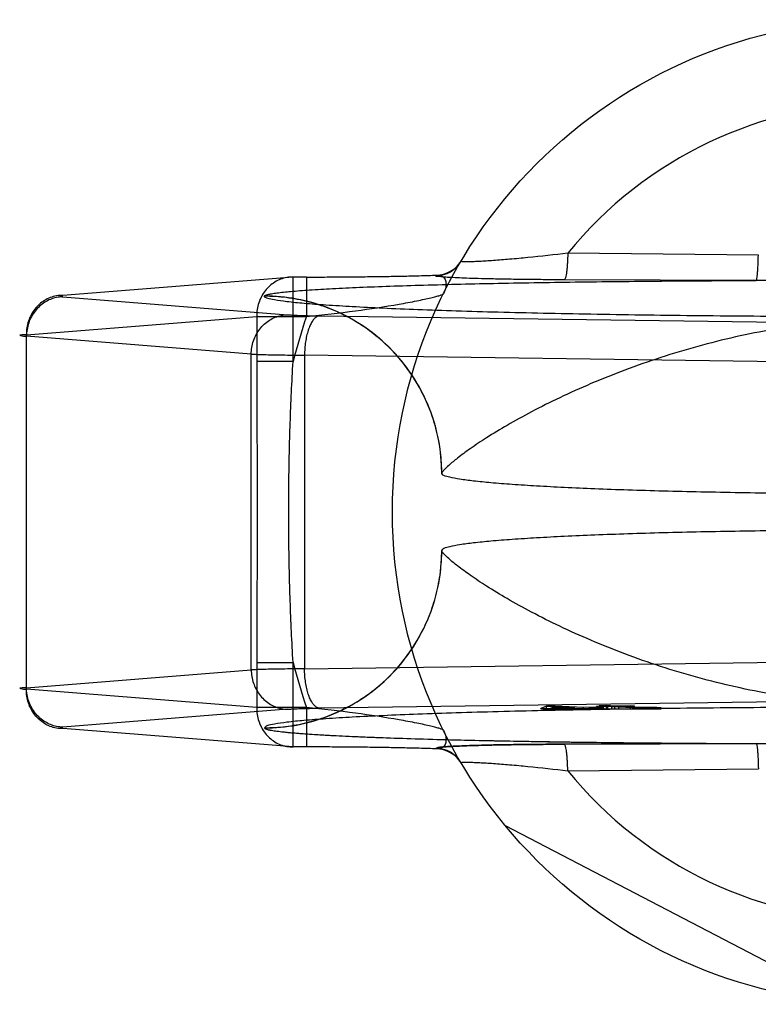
# Model space of a CAD drawing. Header units: millimetres. Extents: x 0 to 297, y 0 to 210.
# Tile 5 of 20: x 92.363 to 93.264, y 112.794 to 113.996. Entities that reach past the tile are written whole.
import ezdxf

# ---------------------------------------------------------------- set-up
doc = ezdxf.new("R2010")
doc.units = ezdxf.units.MM
doc.header["$LTSCALE"] = 16.335
doc.layers.add('001-M31079-X02', color=7, linetype='CONTINUOUS')

msp = doc.modelspace()

# ---------------------------------------------------------------- linework, layer by layer
at = {"layer": '001-M31079-X02', "color": 9, "linetype": 'Continuous'}
for p, q in [((93.2645, 113.7085), (93.0319, 113.7107)), ((92.6966, 113.6816), (92.4155, 113.6592)), ((92.6966, 113.5785), (92.6966, 113.6817)), ((92.7129, 113.6816), (92.6966, 113.6816)), ((92.7129, 113.6817), (92.7129, 113.6336)), ((92.8707, 113.6834), (92.871, 113.6839)), ((93.262, 113.6775), (93.0275, 113.6783)), ((92.4155, 113.6574), (92.6898, 113.6356)), ((92.6616, 113.6584), (92.6616, 113.6581)), ((92.371, 113.6112), (92.6522, 113.6336)), ((92.6522, 113.6336), (92.6522, 113.5785)), ((92.6522, 113.6336), (92.7129, 113.6336)), ((92.7289, 113.6343), (93.3913, 113.6252)), ((92.371, 113.1783), (92.371, 113.6112)), ((92.6454, 113.5875), (92.371, 113.6094)), ((92.6454, 113.202), (92.6454, 113.5875)), ((92.6966, 113.5785), (92.6522, 113.5785)), ((92.7105, 113.5862), (92.7105, 113.2033)), ((93.3729, 113.5772), (92.7105, 113.5862)), ((92.6522, 113.2111), (92.6522, 113.1559)), ((92.6522, 113.2111), (92.6966, 113.2111)), ((92.6966, 113.1079), (92.6966, 113.2111)), ((92.7105, 113.2033), (93.3729, 113.2124)), ((92.371, 113.1802), (92.6454, 113.202)), ((92.6522, 113.1559), (92.371, 113.1783)), ((92.7129, 113.1559), (92.6522, 113.1559)), ((92.7129, 113.1559), (92.7129, 113.1079)), ((93.0319, 113.0788), (93.2645, 113.0811))]:
    msp.add_line(p, q, dxfattribs=at)
at = {"layer": '001-M31079-X02', "color": 7, "linetype": 'Continuous'}
for p, q in [((92.878, 113.4421), (92.878, 113.4419)), ((92.878, 113.3476), (92.878, 113.3474)), ((93.3913, 113.1643), (92.7289, 113.1553)), ((93.0163, 113.1579), (93.0059, 113.1577)), ((93.0059, 113.1543), (93.0059, 113.1578)), ((93.0059, 113.1578), (93.0163, 113.1578)), ((93.0163, 113.1543), (93.0163, 113.1579)), ((93.0509, 113.1559), (93.0163, 113.1579)), ((93.0791, 113.1584), (93.0704, 113.1582)), ((93.0704, 113.1543), (93.0704, 113.1583)), ((93.0704, 113.1583), (93.0791, 113.1583)), ((93.0704, 113.1582), (93.0806, 113.1577)), ((93.0791, 113.1543), (93.0791, 113.1584)), ((93.0893, 113.1578), (93.0791, 113.1584)), ((93.1084, 113.1582), (93.0893, 113.1578)), ((93.0893, 113.1543), (93.0893, 113.1578)), ((93.0944, 113.1575), (93.1135, 113.1579)), ((93.1084, 113.1543), (93.1084, 113.1582)), ((93.1135, 113.1579), (93.1084, 113.1582)), ((93.1135, 113.1543), (93.1135, 113.1579)), ((92.6898, 113.154), (92.4155, 113.1321)), ((93.0059, 113.1577), (92.9988, 113.1549)), ((92.9988, 113.1543), (92.9988, 113.1549)), ((92.9988, 113.1549), (93.0065, 113.1545)), ((92.9988, 113.1549), (93.0065, 113.1544)), ((92.9988, 113.1544), (93.0481, 113.1544)), ((93.0765, 113.1543), (92.9988, 113.1543)), ((93.0065, 113.1544), (93.0481, 113.1553)), ((93.0065, 113.1545), (93.0481, 113.1553)), ((93.011, 113.1552), (93.0162, 113.1571)), ((93.0405, 113.1557), (93.011, 113.1552)), ((93.011, 113.1543), (93.011, 113.1552)), ((93.0162, 113.1571), (93.0162, 113.1543)), ((93.0162, 113.1571), (93.0405, 113.1557)), ((93.0405, 113.1543), (93.0405, 113.1557)), ((93.0481, 113.1544), (93.0481, 113.1553)), ((93.0481, 113.1553), (93.0648, 113.1543)), ((93.0682, 113.1563), (93.0509, 113.1559)), ((93.0509, 113.1543), (93.0509, 113.1559)), ((93.0759, 113.1558), (93.0586, 113.1555)), ((93.0586, 113.1544), (93.0586, 113.1555)), ((93.0765, 113.1545), (93.0586, 113.1555)), ((93.0765, 113.1544), (93.0586, 113.1555)), ((93.0765, 113.1544), (93.0586, 113.1544)), ((93.0806, 113.1577), (93.0668, 113.1574)), ((93.0668, 113.1543), (93.0668, 113.1574)), ((93.0719, 113.1571), (93.0668, 113.1574)), ((93.0682, 113.1543), (93.0682, 113.1563)), ((93.0759, 113.1558), (93.0682, 113.1563)), ((93.0858, 113.1574), (93.0719, 113.1571)), ((93.0719, 113.1543), (93.0719, 113.1571)), ((93.0759, 113.1543), (93.0759, 113.1558)), ((93.0765, 113.1543), (93.1459, 113.1543)), ((93.0806, 113.1543), (93.0806, 113.1577)), ((93.0858, 113.1543), (93.0858, 113.1574)), ((93.0858, 113.1574), (93.1113, 113.1559)), ((93.0944, 113.1543), (93.0944, 113.1575)), ((93.1175, 113.1562), (93.0944, 113.1575)), ((93.1113, 113.1543), (93.1113, 113.1559)), ((93.1113, 113.1559), (93.1199, 113.1557)), ((93.1199, 113.1558), (93.1113, 113.1558)), ((93.123, 113.156), (93.1175, 113.1562)), ((93.1175, 113.1543), (93.1175, 113.1561)), ((93.1175, 113.1561), (93.123, 113.1561)), ((93.1199, 113.1543), (93.1199, 113.1558)), ((93.1199, 113.1557), (93.1277, 113.1556)), ((93.123, 113.1543), (93.123, 113.156)), ((93.123, 113.156), (93.1407, 113.156)), ((93.1308, 113.156), (93.123, 113.156)), ((93.1277, 113.1556), (93.1342, 113.1557)), ((93.1277, 113.1543), (93.1277, 113.1556)), ((93.1407, 113.1561), (93.1308, 113.156)), ((93.1308, 113.156), (93.1308, 113.1543)), ((93.1342, 113.1557), (93.1459, 113.1558)), ((93.1342, 113.1543), (93.1342, 113.1557)), ((93.1459, 113.1557), (93.1342, 113.1557)), ((93.1407, 113.1543), (93.1407, 113.1561)), ((93.1459, 113.1558), (93.1407, 113.1561)), ((93.1459, 113.1543), (93.1459, 113.1557)), ((92.6966, 113.1079), (92.4155, 113.1303)), ((92.6616, 113.1314), (92.6616, 113.1311)), ((92.6616, 113.1314), (92.6616, 113.1311)), ((93.0275, 113.1113), (93.262, 113.112)), ((93.262, 113.112), (93.0275, 113.1113)), ((92.7129, 113.1079), (92.6966, 113.1079)), ((92.871, 113.1056), (92.8707, 113.1062)), ((92.8708, 113.1062), (92.871, 113.1056)), ((93.3709, 112.7956), (92.9557, 113.0117))]:
    msp.add_line(p, q, dxfattribs=at)
at = {"layer": '001-M31079-X02', "color": 9, "linetype": 'Continuous'}
msp.add_circle((93.4189, 113.3948), 0.6011, dxfattribs=at)
for centre, radius, start, end in [((93.4189, 113.3948), 0.4997, 39.2269, 140.7731), ((92.8708, 113.7194), 0.036, 269.95, 329.359), ((92.8711, 113.7199), 0.036, 269.9539, 329.3064), ((93.4189, 113.3948), 0.7453, 161.3119, 165.7314), ((93.4189, 113.3948), 0.7453, 194.2686, 198.6881), ((92.8708, 113.0701), 0.036, 30.6418, 90.05), ((92.8711, 113.0696), 0.036, 30.6953, 90.0461), ((93.4189, 113.3948), 0.4997, 219.2269, 320.7731)]:
    msp.add_arc(centre, radius, start, end, dxfattribs=at)
for points, knots in [([(93.0319, 113.7107), (93.0157, 113.7088), (92.992, 113.7061), (92.9617, 113.7033), (92.9448, 113.702), (92.9326, 113.7011), (92.9247, 113.7007), (92.9179, 113.7004), (92.9121, 113.7002), (92.9077, 113.7001), (92.9043, 113.7004), (92.9028, 113.7003), (92.9017, 113.7009), (92.9018, 113.701)], [0, 0, 0, 0, 0.374573, 0.545185, 0.69775, 0.765258, 0.825765, 0.8784, 0.922348, 0.956856, 0.98136, 0.995484, 1, 1, 1, 1]), ([(93.0319, 113.7107), (93.0318, 113.7067), (93.0316, 113.7008), (93.031, 113.6932), (93.0304, 113.6873), (93.0296, 113.6824), (93.0285, 113.6793), (93.0278, 113.6784), (93.0275, 113.6783)], [0, 0, 0, 0, 0.362859, 0.535181, 0.688743, 0.908702, 0.968755, 1, 1, 1, 1]), ([(93.262, 113.6775), (93.2622, 113.6776), (93.2625, 113.6786), (93.2629, 113.6803), (93.2633, 113.6832), (93.2636, 113.687), (93.2639, 113.6918), (93.2643, 113.699), (93.2644, 113.7046), (93.2645, 113.7085)], [0, 0, 0, 0, 0.026059, 0.084248, 0.177702, 0.303884, 0.458, 0.631541, 1, 1, 1, 1]), ([(92.6966, 113.6816), (92.694, 113.6817), (92.6888, 113.6813), (92.6812, 113.6791), (92.6741, 113.6756), (92.6677, 113.6708), (92.6622, 113.6648), (92.6577, 113.6579), (92.6545, 113.6502), (92.6525, 113.642), (92.6522, 113.6364), (92.6522, 113.6336)], [0, 0, 0, 0, 0.105867, 0.213506, 0.322247, 0.431686, 0.542546, 0.655169, 0.769173, 0.884293, 1, 1, 1, 1]), ([(92.6616, 113.6584), (92.6618, 113.6589), (92.6634, 113.6597), (92.6662, 113.6605), (92.6709, 113.6614), (92.6801, 113.6628), (92.6955, 113.6643), (92.7182, 113.666), (92.7462, 113.6677), (92.7789, 113.6692), (92.816, 113.6706), (92.8724, 113.6724), (92.9499, 113.6742), (93.049, 113.6758), (93.154, 113.6769), (93.2256, 113.6773), (93.262, 113.6775)], [0, 0, 0, 0, 0.002556, 0.007647, 0.015418, 0.02584, 0.054362, 0.092487, 0.139398, 0.194252, 0.256192, 0.324351, 0.475941, 0.642638, 0.818822, 1, 1, 1, 1]), ([(92.7129, 113.6816), (92.7213, 113.6816), (92.738, 113.6817), (92.7629, 113.6818), (92.7872, 113.6821), (92.8105, 113.6824), (92.8323, 113.6828), (92.8524, 113.6833), (92.8651, 113.6837), (92.871, 113.6839)], [0, 0, 0, 0, 0.158961, 0.317102, 0.471716, 0.620001, 0.759164, 0.88659, 1, 1, 1, 1]), ([(93.0275, 113.6783), (93.019, 113.6783), (93.0027, 113.6784), (92.9795, 113.6786), (92.9584, 113.6789), (92.9397, 113.6793), (92.9233, 113.6797), (92.9092, 113.6801), (92.8973, 113.6806), (92.8879, 113.6811), (92.8798, 113.6815), (92.8761, 113.6823), (92.87, 113.6824), (92.8708, 113.6834)], [0, 0, 0, 0, 0.162457, 0.311088, 0.444967, 0.564046, 0.668486, 0.758484, 0.83412, 0.895499, 0.942766, 0.975919, 1, 1, 1, 1]), ([(92.871, 113.6839), (92.8728, 113.6841), (92.8764, 113.684), (92.8811, 113.6812), (92.8835, 113.6757), (92.8832, 113.6686), (92.8814, 113.6638), (92.8802, 113.6612)], [0, 0, 0, 0, 0.174794, 0.331672, 0.506596, 0.728787, 1, 1, 1, 1]), ([(93.5759, 113.6775), (93.5402, 113.6775), (93.4713, 113.6767), (93.3666, 113.6767), (93.2977, 113.6775), (93.262, 113.6775)], [0, 0, 0, 0, 0.341257, 0.658748, 1, 1, 1, 1]), ([(92.4155, 113.6592), (92.4129, 113.6593), (92.4076, 113.6588), (92.4, 113.6567), (92.3929, 113.6532), (92.3865, 113.6484), (92.381, 113.6424), (92.3766, 113.6355), (92.3733, 113.6278), (92.3714, 113.6196), (92.371, 113.614), (92.371, 113.6112)], [0, 0, 0, 0, 0.107077, 0.214442, 0.322623, 0.432034, 0.54293, 0.655378, 0.769254, 0.884268, 1, 1, 1, 1]), ([(92.4155, 113.6574), (92.4129, 113.6574), (92.4077, 113.6568), (92.4003, 113.6546), (92.3932, 113.651), (92.3869, 113.6461), (92.3814, 113.6402), (92.377, 113.6333), (92.3736, 113.6257), (92.3716, 113.6177), (92.3711, 113.6121), (92.371, 113.6094)], [0, 0, 0, 0, 0.106478, 0.21374, 0.322185, 0.432069, 0.54347, 0.656286, 0.770253, 0.884982, 1, 1, 1, 1]), ([(92.4155, 113.6592), (92.4143, 113.6591), (92.4097, 113.6594), (92.4142, 113.6575), (92.4155, 113.6574)], [0, 0, 0, 0, 0.480825, 1, 1, 1, 1]), ([(92.878, 113.4421), (92.878, 113.4554), (92.8755, 113.4827), (92.8638, 113.5232), (92.8435, 113.562), (92.8153, 113.5965), (92.7807, 113.6245), (92.742, 113.6444), (92.7018, 113.6559), (92.6747, 113.6584), (92.6616, 113.6584)], [0, 0, 0, 0, 0.11714, 0.241135, 0.370091, 0.501566, 0.632817, 0.761124, 0.884117, 1, 1, 1, 1]), ([(94.1763, 113.6581), (94.1763, 113.6569), (94.1707, 113.655), (94.1627, 113.6533), (94.1468, 113.6511), (94.1262, 113.6491), (94.0994, 113.6471), (94.0673, 113.6452), (94.0299, 113.6433), (93.9877, 113.6416), (93.9408, 113.64), (93.8898, 113.6385), (93.835, 113.6372), (93.7768, 113.6361), (93.7157, 113.6351), (93.6523, 113.6343), (93.587, 113.6337), (93.5203, 113.6333), (93.4528, 113.6331), (93.3851, 113.6331), (93.3176, 113.6333), (93.2509, 113.6337), (93.1856, 113.6343), (93.1222, 113.6351), (93.0611, 113.6361), (93.0029, 113.6372), (92.9481, 113.6385), (92.8971, 113.64), (92.8502, 113.6416), (92.8079, 113.6433), (92.7706, 113.6452), (92.7385, 113.6471), (92.7117, 113.6491), (92.691, 113.6511), (92.6752, 113.6533), (92.6672, 113.655), (92.6616, 113.6569), (92.6616, 113.6581)], [0, 0, 0, 0, 0.002493, 0.008682, 0.018754, 0.032668, 0.050325, 0.07159, 0.096294, 0.12424, 0.155205, 0.188938, 0.22517, 0.263609, 0.303947, 0.345858, 0.389007, 0.433046, 0.477624, 0.52238, 0.566958, 0.610997, 0.654146, 0.696057, 0.736395, 0.774834, 0.811065, 0.844799, 0.875763, 0.903709, 0.928414, 0.949678, 0.967336, 0.981249, 0.991321, 0.99751, 1, 1, 1, 1]), ([(92.878, 113.4419), (92.878, 113.4505), (92.877, 113.4679), (92.8724, 113.4933), (92.8648, 113.5178), (92.8545, 113.541), (92.8416, 113.5629), (92.826, 113.5834), (92.8079, 113.6019), (92.7875, 113.6185), (92.765, 113.6325), (92.7407, 113.6438), (92.715, 113.652), (92.6885, 113.657), (92.6704, 113.6581), (92.6616, 113.6581)], [0, 0, 0, 0, 0.076158, 0.153158, 0.228333, 0.301941, 0.376949, 0.452289, 0.52843, 0.605124, 0.6839, 0.761957, 0.840937, 0.921804, 1, 1, 1, 1]), ([(92.7129, 113.6336), (92.7329, 113.6355), (92.7707, 113.6398), (92.8156, 113.6465), (92.8435, 113.6517), (92.8564, 113.6544), (92.8642, 113.6561), (92.8705, 113.6577), (92.8753, 113.659), (92.8783, 113.6601), (92.8799, 113.6608), (92.8802, 113.6612)], [0, 0, 0, 0, 0.355482, 0.671549, 0.801125, 0.856117, 0.903432, 0.942201, 0.971603, 0.990934, 1, 1, 1, 1]), ([(92.6454, 113.5875), (92.6455, 113.5903), (92.646, 113.5958), (92.648, 113.6039), (92.6514, 113.6114), (92.6558, 113.6183), (92.6613, 113.6242), (92.6676, 113.6291), (92.6747, 113.6327), (92.6821, 113.635), (92.6873, 113.6355), (92.6898, 113.6356)], [0, 0, 0, 0, 0.115018, 0.229746, 0.343713, 0.456528, 0.567928, 0.677812, 0.786256, 0.893517, 1, 1, 1, 1]), ([(92.6898, 113.6356), (92.6915, 113.6354), (92.6955, 113.6352), (92.7021, 113.6349), (92.7101, 113.6346), (92.7191, 113.6344), (92.7255, 113.6343), (92.7289, 113.6343)], [0, 0, 0, 0, 0.130912, 0.301984, 0.508124, 0.743482, 1, 1, 1, 1]), ([(92.7289, 113.6343), (92.7278, 113.6342), (92.7255, 113.6334), (92.7224, 113.6309), (92.7196, 113.6272), (92.717, 113.6223), (92.7148, 113.6164), (92.713, 113.6097), (92.7116, 113.6022), (92.7108, 113.5943), (92.7105, 113.5889), (92.7105, 113.5862)], [0, 0, 0, 0, 0.060245, 0.130705, 0.215809, 0.316801, 0.432956, 0.562332, 0.702195, 0.849281, 1, 1, 1, 1]), ([(93.9599, 113.4421), (93.9596, 113.4435), (93.9564, 113.4468), (93.9502, 113.4529), (93.9392, 113.4617), (93.924, 113.473), (93.9038, 113.4864), (93.8787, 113.5015), (93.849, 113.518), (93.8149, 113.535), (93.777, 113.5521), (93.7359, 113.5685), (93.6924, 113.5837), (93.6473, 113.5973), (93.6014, 113.6088), (93.5551, 113.618), (93.5091, 113.6247), (93.4638, 113.6288), (93.4189, 113.6302), (93.3741, 113.6288), (93.3288, 113.6247), (93.2828, 113.618), (93.2365, 113.6088), (93.1905, 113.5973), (93.1455, 113.5837), (93.102, 113.5685), (93.0609, 113.5521), (93.023, 113.535), (92.9889, 113.518), (92.9591, 113.5015), (92.9341, 113.4864), (92.9139, 113.473), (92.8986, 113.4617), (92.8877, 113.4529), (92.8815, 113.4468), (92.8783, 113.4435), (92.878, 113.4421)], [0, 0, 0, 0, 0.003555, 0.011107, 0.022959, 0.039262, 0.060042, 0.085221, 0.114497, 0.147384, 0.18326, 0.221413, 0.261105, 0.301644, 0.342428, 0.382958, 0.422872, 0.461919, 0.5, 0.538082, 0.577129, 0.617043, 0.657573, 0.698356, 0.738896, 0.778588, 0.81674, 0.852617, 0.885504, 0.914779, 0.939958, 0.960738, 0.977042, 0.988893, 0.996445, 1, 1, 1, 1]), ([(92.371, 113.6112), (92.3693, 113.6111), (92.3674, 113.6109), (92.3612, 113.6108), (92.3674, 113.6092), (92.3693, 113.6094), (92.371, 113.6094)], [0, 0, 0, 0, 0.308454, 0.496297, 0.691701, 1, 1, 1, 1]), ([(92.6454, 113.5875), (92.6477, 113.5874), (92.653, 113.5872), (92.6617, 113.5869), (92.672, 113.5867), (92.6837, 113.5865), (92.6967, 113.5863), (92.7058, 113.5862), (92.7105, 113.5862)], [0, 0, 0, 0, 0.106989, 0.241386, 0.400784, 0.582467, 0.783383, 1, 1, 1, 1]), ([(92.6522, 113.5785), (92.6522, 113.5478), (92.6525, 113.4866), (92.6529, 113.3948), (92.6525, 113.303), (92.6522, 113.2417), (92.6522, 113.2111)], [0, 0, 0, 0, 0.250466, 0.5, 0.749534, 1, 1, 1, 1]), ([(92.6966, 113.2111), (92.6951, 113.2361), (92.6928, 113.2854), (92.6912, 113.3586), (92.6912, 113.4309), (92.6928, 113.5041), (92.6951, 113.5534), (92.6966, 113.5785)], [0, 0, 0, 0, 0.204736, 0.40264, 0.597353, 0.795252, 1, 1, 1, 1]), ([(92.6616, 113.1314), (92.6702, 113.1314), (92.6876, 113.1324), (92.7132, 113.1371), (92.7376, 113.1446), (92.7609, 113.1549), (92.7827, 113.1678), (92.8032, 113.1834), (92.8218, 113.2014), (92.8383, 113.2218), (92.8523, 113.2443), (92.8636, 113.2685), (92.8719, 113.2942), (92.8769, 113.3208), (92.878, 113.3388), (92.878, 113.3476)], [0, 0, 0, 0, 0.0763, 0.153503, 0.228562, 0.30215, 0.37728, 0.452453, 0.528555, 0.605385, 0.683975, 0.761952, 0.841026, 0.921748, 1, 1, 1, 1]), ([(92.6616, 113.1311), (92.6747, 113.1311), (92.7018, 113.1336), (92.742, 113.1451), (92.7807, 113.165), (92.8153, 113.193), (92.8435, 113.2275), (92.8638, 113.2664), (92.8755, 113.3068), (92.878, 113.3341), (92.878, 113.3474)], [0, 0, 0, 0, 0.115883, 0.238876, 0.367183, 0.498434, 0.629909, 0.758865, 0.88286, 1, 1, 1, 1]), ([(93.9599, 113.3474), (93.9596, 113.346), (93.9563, 113.3427), (93.9502, 113.3366), (93.9392, 113.3278), (93.9239, 113.3166), (93.9038, 113.3032), (93.8787, 113.288), (93.849, 113.2716), (93.8149, 113.2545), (93.777, 113.2375), (93.7359, 113.221), (93.6924, 113.2058), (93.6474, 113.1923), (93.6014, 113.1808), (93.5551, 113.1716), (93.5091, 113.1649), (93.4638, 113.1608), (93.4189, 113.1593), (93.3741, 113.1608), (93.3288, 113.1649), (93.2828, 113.1716), (93.2365, 113.1808), (93.1905, 113.1923), (93.1454, 113.2058), (93.102, 113.221), (93.0609, 113.2375), (93.023, 113.2545), (92.9889, 113.2716), (92.9591, 113.288), (92.9341, 113.3032), (92.9139, 113.3166), (92.8987, 113.3278), (92.8877, 113.3366), (92.8815, 113.3427), (92.8783, 113.346), (92.878, 113.3474)], [0, 0, 0, 0, 0.003556, 0.01111, 0.022961, 0.039265, 0.060043, 0.08522, 0.114493, 0.147377, 0.183251, 0.221401, 0.261091, 0.301628, 0.342411, 0.38294, 0.422856, 0.461909, 0.5, 0.538091, 0.577144, 0.61706, 0.657589, 0.698372, 0.738909, 0.7786, 0.816749, 0.852623, 0.885507, 0.91478, 0.939957, 0.960735, 0.977039, 0.98889, 0.996444, 1, 1, 1, 1]), ([(92.7105, 113.2033), (92.7058, 113.2033), (92.6967, 113.2032), (92.6837, 113.203), (92.672, 113.2028), (92.6617, 113.2026), (92.653, 113.2023), (92.6477, 113.2021), (92.6454, 113.202)], [0, 0, 0, 0, 0.216715, 0.417781, 0.599446, 0.758746, 0.893072, 1, 1, 1, 1]), ([(92.6454, 113.202), (92.6455, 113.1993), (92.646, 113.1938), (92.648, 113.1859), (92.6512, 113.1785), (92.6555, 113.1717), (92.6608, 113.1657), (92.6671, 113.1608), (92.6742, 113.157), (92.6819, 113.1546), (92.6872, 113.154), (92.6898, 113.154)], [0, 0, 0, 0, 0.114278, 0.227862, 0.337251, 0.447769, 0.558103, 0.669208, 0.779366, 0.890941, 1, 1, 1, 1]), ([(92.7289, 113.1553), (92.7278, 113.1553), (92.7255, 113.1561), (92.7225, 113.1585), (92.7197, 113.1621), (92.7172, 113.1668), (92.715, 113.1726), (92.7131, 113.1793), (92.7117, 113.1869), (92.7108, 113.195), (92.7105, 113.2005), (92.7105, 113.2033)], [0, 0, 0, 0, 0.059878, 0.129511, 0.210703, 0.308575, 0.422337, 0.551975, 0.693177, 0.845746, 1, 1, 1, 1]), ([(92.371, 113.1802), (92.3693, 113.1801), (92.3674, 113.1799), (92.3612, 113.1798), (92.3674, 113.1782), (92.3693, 113.1784), (92.371, 113.1783)], [0, 0, 0, 0, 0.308412, 0.496297, 0.691671, 1, 1, 1, 1]), ([(92.4155, 113.1321), (92.4129, 113.1321), (92.4078, 113.1327), (92.4005, 113.1349), (92.3936, 113.1384), (92.3874, 113.143), (92.3818, 113.1488), (92.3773, 113.1557), (92.3738, 113.1634), (92.3716, 113.1716), (92.3711, 113.1773), (92.371, 113.1802)], [0, 0, 0, 0, 0.105866, 0.212034, 0.316033, 0.423474, 0.53354, 0.647368, 0.762916, 0.882188, 1, 1, 1, 1]), ([(92.4155, 113.1303), (92.4129, 113.1302), (92.4076, 113.1307), (92.4, 113.1328), (92.3929, 113.1363), (92.3865, 113.1412), (92.381, 113.1471), (92.3766, 113.1541), (92.3733, 113.1617), (92.3714, 113.1699), (92.371, 113.1755), (92.371, 113.1783)], [0, 0, 0, 0, 0.10707, 0.214436, 0.322616, 0.432028, 0.542925, 0.655374, 0.769251, 0.884266, 1, 1, 1, 1]), ([(92.6522, 113.1559), (92.6522, 113.1531), (92.6525, 113.1475), (92.6545, 113.1393), (92.6577, 113.1316), (92.6622, 113.1247), (92.6677, 113.1188), (92.6741, 113.1139), (92.6812, 113.1104), (92.6888, 113.1083), (92.694, 113.1079), (92.6966, 113.1079)], [0, 0, 0, 0, 0.115548, 0.230792, 0.344911, 0.457252, 0.568031, 0.677491, 0.785649, 0.893024, 1, 1, 1, 1]), ([(92.8802, 113.1283), (92.8799, 113.1287), (92.8783, 113.1294), (92.8753, 113.1305), (92.8705, 113.1318), (92.8642, 113.1334), (92.8564, 113.1352), (92.8435, 113.1378), (92.8156, 113.143), (92.7707, 113.1497), (92.7329, 113.154), (92.7129, 113.1559)], [0, 0, 0, 0, 0.009066, 0.028397, 0.057799, 0.096568, 0.143882, 0.198874, 0.328449, 0.644516, 1, 1, 1, 1]), ([(92.8802, 113.1283), (92.8814, 113.1258), (92.8832, 113.1209), (92.8835, 113.1139), (92.8811, 113.1083), (92.8764, 113.1055), (92.8728, 113.1054), (92.871, 113.1056)], [0, 0, 0, 0, 0.271259, 0.49346, 0.668375, 0.825235, 1, 1, 1, 1]), ([(93.0319, 113.0788), (93.0318, 113.0828), (93.0316, 113.0887), (93.031, 113.0963), (93.0304, 113.1023), (93.0296, 113.1071), (93.0285, 113.1102), (93.0278, 113.1112), (93.0275, 113.1113)], [0, 0, 0, 0, 0.362861, 0.535184, 0.688747, 0.908704, 0.968756, 1, 1, 1, 1]), ([(93.262, 113.112), (93.2977, 113.112), (93.3666, 113.1128), (93.4713, 113.1128), (93.5402, 113.112), (93.5759, 113.112)], [0, 0, 0, 0, 0.341795, 0.658236, 1, 1, 1, 1]), ([(93.262, 113.112), (93.2622, 113.1119), (93.2625, 113.111), (93.2629, 113.1093), (93.2633, 113.1064), (93.2636, 113.1025), (93.2639, 113.0978), (93.2643, 113.0906), (93.2644, 113.0849), (93.2645, 113.0811)], [0, 0, 0, 0, 0.025787, 0.083393, 0.176135, 0.301738, 0.45565, 0.62948, 1, 1, 1, 1]), ([(92.9018, 113.0885), (92.9017, 113.0887), (92.9028, 113.0892), (92.9043, 113.0891), (92.9077, 113.0894), (92.9121, 113.0893), (92.9179, 113.0891), (92.9247, 113.0888), (92.9326, 113.0884), (92.9448, 113.0876), (92.9617, 113.0862), (92.992, 113.0834), (93.0157, 113.0807), (93.0319, 113.0788)], [0, 0, 0, 0, 0.004516, 0.01864, 0.043144, 0.077652, 0.1216, 0.174235, 0.234742, 0.302251, 0.454816, 0.625428, 1, 1, 1, 1])]:
    msp.add_open_spline(points, degree=3, knots=knots, dxfattribs=at)
at = {"layer": '001-M31079-X02', "color": 7, "linetype": 'Continuous'}
for points, knots in [([(93.9599, 113.4419), (93.9599, 113.4407), (93.9558, 113.4385), (93.9489, 113.4368), (93.9363, 113.4344), (93.9197, 113.4323), (93.8983, 113.4302), (93.8726, 113.4282), (93.8428, 113.4263), (93.8092, 113.4245), (93.772, 113.4229), (93.7317, 113.4214), (93.6885, 113.4202), (93.6429, 113.4191), (93.5952, 113.4182), (93.546, 113.4175), (93.4957, 113.4171), (93.4446, 113.4169), (93.3933, 113.4169), (93.3422, 113.4171), (93.2919, 113.4175), (93.2426, 113.4182), (93.195, 113.4191), (93.1494, 113.4202), (93.1062, 113.4214), (93.0659, 113.4229), (93.0287, 113.4245), (92.9951, 113.4263), (92.9653, 113.4282), (92.9396, 113.4302), (92.9182, 113.4323), (92.9015, 113.4344), (92.889, 113.4368), (92.8821, 113.4385), (92.878, 113.4407), (92.878, 113.4419)], [0, 0, 0, 0, 0.003145, 0.010238, 0.021627, 0.037284, 0.057093, 0.080886, 0.108455, 0.139552, 0.173898, 0.211182, 0.25107, 0.2932, 0.337192, 0.382651, 0.429166, 0.476318, 0.523684, 0.570837, 0.617352, 0.662811, 0.706803, 0.748933, 0.78882, 0.826104, 0.86045, 0.891547, 0.919115, 0.942908, 0.962717, 0.978373, 0.989762, 0.996855, 1, 1, 1, 1]), ([(93.9599, 113.3476), (93.9599, 113.3488), (93.9558, 113.351), (93.9489, 113.3528), (93.9363, 113.3551), (93.9197, 113.3572), (93.8983, 113.3593), (93.8726, 113.3613), (93.8428, 113.3632), (93.8092, 113.365), (93.772, 113.3666), (93.7317, 113.3681), (93.6885, 113.3694), (93.6429, 113.3704), (93.5952, 113.3713), (93.546, 113.372), (93.4957, 113.3724), (93.4446, 113.3726), (93.3933, 113.3726), (93.3422, 113.3724), (93.2919, 113.372), (93.2426, 113.3713), (93.195, 113.3704), (93.1494, 113.3694), (93.1062, 113.3681), (93.0659, 113.3666), (93.0287, 113.365), (92.9951, 113.3632), (92.9653, 113.3613), (92.9396, 113.3593), (92.9182, 113.3572), (92.9015, 113.3551), (92.889, 113.3528), (92.8821, 113.351), (92.878, 113.3488), (92.878, 113.3476)], [0, 0, 0, 0, 0.003145, 0.010239, 0.021627, 0.037284, 0.057093, 0.080887, 0.108456, 0.139553, 0.173899, 0.211184, 0.251071, 0.2932, 0.337193, 0.382651, 0.429165, 0.476318, 0.523683, 0.570836, 0.61735, 0.662808, 0.706801, 0.74893, 0.788817, 0.826102, 0.860448, 0.891545, 0.919113, 0.942907, 0.962716, 0.978373, 0.989762, 0.996855, 1, 1, 1, 1]), ([(94.1763, 113.1314), (94.1754, 113.1323), (94.1718, 113.1349), (94.162, 113.136), (94.1472, 113.1385), (94.1261, 113.1404), (94.0995, 113.1424), (94.0673, 113.1444), (94.03, 113.1462), (93.9877, 113.1479), (93.9409, 113.1495), (93.8898, 113.151), (93.835, 113.1523), (93.7768, 113.1534), (93.7158, 113.1544), (93.6523, 113.1552), (93.587, 113.1558), (93.5203, 113.1562), (93.4529, 113.1564), (93.3851, 113.1564), (93.3176, 113.1562), (93.251, 113.1558), (93.1856, 113.1552), (93.1222, 113.1544), (93.0611, 113.1534), (93.003, 113.1523), (92.9481, 113.151), (92.8971, 113.1495), (92.8502, 113.1479), (92.808, 113.1462), (92.7706, 113.1444), (92.7385, 113.1424), (92.7118, 113.1404), (92.6907, 113.1385), (92.6759, 113.136), (92.6661, 113.1349), (92.6625, 113.1323), (92.6616, 113.1314)], [0, 0, 0, 0, 0.002494, 0.008682, 0.018753, 0.032665, 0.05032, 0.071583, 0.096285, 0.124228, 0.155189, 0.18892, 0.225149, 0.263585, 0.30392, 0.34583, 0.388977, 0.433016, 0.477593, 0.52235, 0.566928, 0.610968, 0.654118, 0.696031, 0.73637, 0.774811, 0.811045, 0.844781, 0.875747, 0.903695, 0.928401, 0.949668, 0.967327, 0.981242, 0.991315, 0.997506, 1, 1, 1, 1]), ([(94.1763, 113.1314), (94.1754, 113.1323), (94.1718, 113.1349), (94.162, 113.136), (94.1471, 113.1385), (94.1261, 113.1404), (94.0995, 113.1424), (94.0673, 113.1444), (94.03, 113.1462), (93.9877, 113.1479), (93.9408, 113.1495), (93.8898, 113.151), (93.835, 113.1523), (93.7768, 113.1534), (93.7157, 113.1544), (93.6523, 113.1552), (93.587, 113.1558), (93.5203, 113.1562), (93.4528, 113.1564), (93.3851, 113.1564), (93.3176, 113.1562), (93.2509, 113.1558), (93.1856, 113.1552), (93.1222, 113.1544), (93.0611, 113.1534), (93.0029, 113.1523), (92.9481, 113.151), (92.8971, 113.1495), (92.8502, 113.1479), (92.8079, 113.1462), (92.7706, 113.1444), (92.7384, 113.1424), (92.7118, 113.1404), (92.6907, 113.1385), (92.6759, 113.136), (92.6661, 113.1349), (92.6625, 113.1323), (92.6616, 113.1314)], [0, 0, 0, 0, 0.002493, 0.008682, 0.018754, 0.032668, 0.050325, 0.07159, 0.096294, 0.124241, 0.155205, 0.188938, 0.22517, 0.263609, 0.303947, 0.345858, 0.389007, 0.433047, 0.477624, 0.522381, 0.566958, 0.610998, 0.654146, 0.696058, 0.736395, 0.774834, 0.811066, 0.844799, 0.875764, 0.90371, 0.928414, 0.949679, 0.967336, 0.98125, 0.991322, 0.99751, 1, 1, 1, 1]), ([(92.6898, 113.154), (92.6915, 113.1541), (92.6955, 113.1543), (92.7021, 113.1546), (92.7101, 113.1549), (92.7191, 113.1551), (92.7255, 113.1552), (92.7289, 113.1553)], [0, 0, 0, 0, 0.130912, 0.301984, 0.508124, 0.743482, 1, 1, 1, 1]), ([(92.4155, 113.1303), (92.4143, 113.1304), (92.4097, 113.1301), (92.4142, 113.132), (92.4155, 113.1321)], [0, 0, 0, 0, 0.481055, 1, 1, 1, 1]), ([(92.4155, 113.1303), (92.4143, 113.1304), (92.4097, 113.1301), (92.4142, 113.132), (92.4155, 113.1321)], [0, 0, 0, 0, 0.480825, 1, 1, 1, 1]), ([(92.6616, 113.1311), (92.6618, 113.1306), (92.6634, 113.1298), (92.6662, 113.129), (92.6709, 113.1281), (92.6801, 113.1267), (92.6955, 113.1252), (92.7182, 113.1235), (92.7462, 113.1219), (92.7789, 113.1203), (92.816, 113.1189), (92.8724, 113.1171), (92.9499, 113.1153), (93.049, 113.1137), (93.154, 113.1126), (93.2256, 113.1122), (93.262, 113.112)], [0, 0, 0, 0, 0.002556, 0.007647, 0.015418, 0.02584, 0.054362, 0.092487, 0.139398, 0.194252, 0.256192, 0.324351, 0.475941, 0.642638, 0.818822, 1, 1, 1, 1]), ([(92.6616, 113.1311), (92.6625, 113.1304), (92.6657, 113.1287), (92.6735, 113.1278), (92.6855, 113.1261), (92.7025, 113.1246), (92.7242, 113.1231), (92.7506, 113.1216), (92.7815, 113.1202), (92.817, 113.1189), (92.8569, 113.1176), (92.901, 113.1164), (92.9493, 113.1154), (93.0018, 113.1144), (93.0587, 113.1136), (93.1206, 113.1129), (93.1889, 113.1124), (93.2367, 113.1121), (93.262, 113.112)], [0, 0, 0, 0, 0.005328, 0.017949, 0.038332, 0.066636, 0.102847, 0.146771, 0.198376, 0.257466, 0.32386, 0.397275, 0.477605, 0.564844, 0.659292, 0.761688, 0.873919, 1, 1, 1, 1]), ([(92.8707, 113.1062), (92.8719, 113.1067), (92.8749, 113.1075), (92.8804, 113.1079), (92.8878, 113.1085), (92.8975, 113.1089), (92.9093, 113.1094), (92.9235, 113.1099), (92.9398, 113.1103), (92.9584, 113.1106), (92.9794, 113.1109), (93.0027, 113.1111), (93.019, 113.1112), (93.0275, 113.1113)], [0, 0, 0, 0, 0.025023, 0.058324, 0.10566, 0.1671, 0.242703, 0.332533, 0.436706, 0.555346, 0.688558, 0.836647, 1, 1, 1, 1]), ([(93.0275, 113.1113), (93.019, 113.1112), (93.0027, 113.1111), (92.9795, 113.1109), (92.9584, 113.1106), (92.9397, 113.1103), (92.9233, 113.1099), (92.9092, 113.1094), (92.8974, 113.1089), (92.8877, 113.1085), (92.8803, 113.1079), (92.8748, 113.1075), (92.872, 113.1067), (92.8708, 113.1062)], [0, 0, 0, 0, 0.162457, 0.311089, 0.444967, 0.564046, 0.668486, 0.758484, 0.83412, 0.895499, 0.942765, 0.975918, 1, 1, 1, 1]), ([(92.871, 113.1056), (92.8651, 113.1059), (92.8524, 113.1062), (92.8323, 113.1067), (92.8105, 113.1071), (92.7872, 113.1075), (92.7629, 113.1077), (92.738, 113.1079), (92.7213, 113.1079), (92.7129, 113.1079)], [0, 0, 0, 0, 0.113433, 0.240867, 0.380025, 0.528307, 0.682916, 0.84105, 1, 1, 1, 1])]:
    msp.add_open_spline(points, degree=3, knots=knots, dxfattribs=at)

doc.saveas('drawing.dxf')
